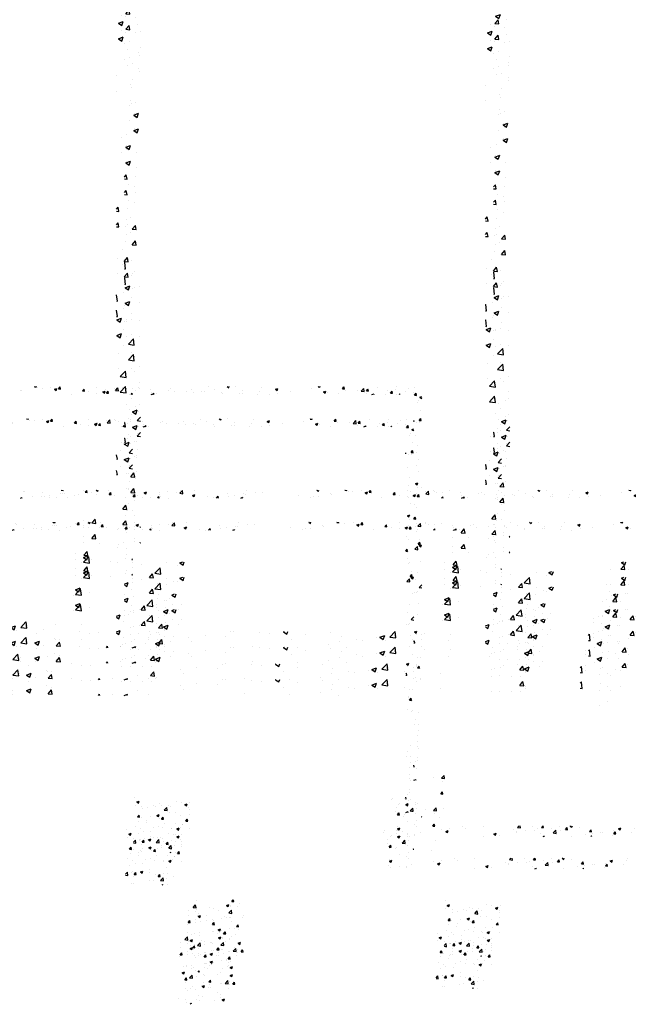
# Model space of a CAD drawing. Extents: x -210 to 4628, y -2287 to 14168.
# Tile 18 of 29: x 1783 to 2237, y 8629 to 9364. Entities that reach past the tile are written whole.
import ezdxf

# ---------------------------------------------------------------- set-up
doc = ezdxf.new("R2010")
doc.units = 0
doc.layers.get('0').update_dxf_attribs({"linetype": 'CONTINUOUS'})
doc.layers.add('E1', color=4, linetype='CONTINUOUS')
doc.layers.add('FIXT', color=6, linetype='CONTINUOUS')

# ---------------------------------------------------------------- blocks, each defined once
blk = doc.blocks.new('*X')
at = {"color": 0}
for p, q in [((1648.74, 1847.54), (1648.74, 1847.54)), ((1651.36, 1846.24), (1651.36, 1846.24)), ((1705.43, 1848.94), (1705.64, 1849.19)), ((1705.43, 1848.94), (1708.41, 1848.68)), ((1708.42, 1848.67), (1708.32, 1849.19)), ((1738.58, 1847.89), (1738.58, 1847.89)), ((1741.29, 1845.8), (1743.7, 1848.67)), ((1741.29, 1845.8), (1744.28, 1845.54)), ((1744.28, 1845.54), (1743.7, 1848.67)), ((1757.48, 1848.95), (1758.09, 1849.19)), ((1757.48, 1848.95), (1759.97, 1847.27)), ((1759.97, 1847.27), (1760.61, 1849.19)), ((1775.95, 1848.08), (1775.95, 1848.08)), ((1829.33, 1844.95), (1832.84, 1846.29)), ((1831.82, 1843.27), (1832.84, 1846.29)), ((1864, 1846.41), (1864, 1846.41)), ((1878.21, 1845.66), (1878.21, 1845.66)), ((1882.58, 1844.27), (1886.48, 1848.33)), ((1882.94, 1848.91), (1882.94, 1848.91)), ((1887.03, 1843.58), (1886.48, 1848.33)), ((1903.88, 1849.18), (1903.88, 1849.18)), ((1982.2, 1848.93), (1982.2, 1848.93)), ((1995.85, 1845.78), (1995.85, 1845.78)), ((2005.43, 1846.2), (2005.43, 1846.2)), ((2086.92, 1849.06), (2087.25, 1849.19)), ((2086.92, 1849.06), (2089.4, 1847.38)), ((2088.78, 1846.45), (2088.78, 1846.45)), ((2089.4, 1847.38), (2090.01, 1849.19)), ((2128.84, 1848.9), (2129.09, 1849.19)), ((2128.84, 1848.9), (2131.83, 1848.63)), ((2131.83, 1848.63), (2131.73, 1849.19)), ((2133.36, 1847.3), (2133.36, 1847.3)), ((2140.33, 1846.81), (2140.33, 1846.81)), ((2152.85, 1848.46), (2152.85, 1848.46)), ((2158.77, 1845.06), (2162.27, 1846.4)), ((2161.26, 1843.38), (2162.27, 1846.4)), ((2164.71, 1845.76), (2167.12, 1848.63)), ((2164.71, 1845.76), (2167.7, 1845.5)), ((2167.7, 1845.5), (2167.12, 1848.63)), ((2221.61, 1848.11), (2221.61, 1848.11)), ((2248.3, 1846.98), (2248.3, 1846.98)), ((2249.49, 1843.32), (2253.38, 1847.38)), ((2253.94, 1842.63), (2253.38, 1847.38)), ((2260.87, 1848.07), (2260.87, 1848.07)), ((2261.67, 1846.64), (2261.67, 1846.64)), ((2274.99, 1845.85), (2274.99, 1845.85)), ((2284.7, 1847.83), (2284.7, 1847.83)), ((2331.97, 1845.68), (2331.97, 1845.68)), ((2388.09, 1848.62), (2388.09, 1848.62)), ((2416.35, 1849.17), (2416.4, 1849.19)), ((2416.35, 1849.17), (2418.84, 1847.49)), ((2418.84, 1847.49), (2419.41, 1849.19)), ((2429.18, 1848.86), (2429.18, 1848.86)), ((2467.7, 1848.2), (2467.7, 1848.2)), ((2488.21, 1845.16), (2491.71, 1846.51)), ((2490.34, 1846.2), (2490.34, 1846.2)), ((2490.7, 1843.48), (2491.71, 1846.51)), ((2542.09, 1845.74), (2542.09, 1845.74)), ((2552.26, 1848.85), (2552.54, 1849.19)), ((2552.26, 1848.85), (2555.25, 1848.59)), ((2554.61, 1847.39), (2554.61, 1847.39)), ((2555.25, 1848.59), (2555.14, 1849.19)), ((2588.13, 1845.72), (2590.54, 1848.59)), ((2588.13, 1845.72), (2591.11, 1845.46)), ((2591.12, 1845.45), (2590.54, 1848.59)), ((2616.39, 1842.37), (2620.29, 1846.43)), ((2617.56, 1846.74), (2617.56, 1846.74)), ((2620.84, 1841.68), (2620.29, 1846.43)), ((2640.59, 1848.4), (2640.59, 1848.4)), ((2669.16, 1848.76), (2669.16, 1848.76)), ((2686.45, 1846.76), (2686.45, 1846.76)), ((2695.85, 1847.64), (2695.85, 1847.64)), ((1661.9, 1839.53), (1661.9, 1839.53)), ((1675.54, 1839.59), (1675.54, 1839.59)), ((1678.05, 1845.11), (1678.05, 1845.11)), ((1680.69, 1839.69), (1680.69, 1839.69)), ((1688.06, 1841.24), (1688.06, 1841.24)), ((1688.59, 1838.4), (1688.59, 1838.4)), ((1704.74, 1843.99), (1704.74, 1843.99)), ((1707, 1843.73), (1707, 1843.73)), ((1709.85, 1844.69), (1709.85, 1844.69)), ((1725.03, 1841.36), (1725.03, 1841.36)), ((1731.43, 1842.86), (1731.43, 1842.86)), ((1750.7, 1844.88), (1750.7, 1844.88)), ((1758.12, 1841.73), (1758.12, 1841.73)), ((1777.15, 1842.66), (1779.56, 1845.54)), ((1777.15, 1842.66), (1780.14, 1842.4)), ((1780.14, 1842.4), (1779.56, 1845.53)), ((1784.81, 1840.6), (1784.81, 1840.6)), ((1811.51, 1839.48), (1811.51, 1839.48)), ((1813.01, 1839.52), (1815.43, 1842.4)), ((1813.01, 1839.52), (1816, 1839.26)), ((1816, 1839.26), (1815.43, 1842.4)), ((1819.91, 1840.61), (1819.91, 1840.61)), ((1826.99, 1838.71), (1826.99, 1838.71)), ((1829.33, 1844.95), (1831.82, 1843.27)), ((1838.2, 1838.35), (1838.2, 1838.35)), ((1849.55, 1837.19), (1851.29, 1839.26)), ((1851.67, 1837.19), (1851.29, 1839.26)), ((1851.48, 1844.76), (1851.48, 1844.76)), ((1852.24, 1841.91), (1852.24, 1841.91)), ((1853.58, 1839.89), (1853.58, 1839.89)), ((1882.58, 1844.27), (1887.03, 1843.58)), ((1882.74, 1844.89), (1882.74, 1844.89)), ((1901.19, 1840.94), (1904.69, 1842.29)), ((1901.19, 1840.94), (1903.68, 1839.26)), ((1903.68, 1839.26), (1904.69, 1842.28)), ((1923.88, 1838.92), (1923.88, 1838.92)), ((1937.09, 1837.19), (1939.84, 1840.06)), ((1940.17, 1837.19), (1939.84, 1840.05)), ((1953.04, 1843.92), (1953.04, 1843.92)), ((1954.5, 1839.48), (1954.5, 1839.48)), ((1964.39, 1841.64), (1964.39, 1841.64)), ((1973.7, 1837.19), (1976.55, 1838.28)), ((1976.18, 1837.19), (1976.55, 1838.28)), ((1976.91, 1843.29), (1976.91, 1843.29)), ((1980.17, 1843), (1980.17, 1843)), ((2059.62, 1841.44), (2059.62, 1841.44)), ((2077.3, 1838.52), (2077.3, 1838.52)), ((2081.72, 1840.03), (2081.72, 1840.03)), ((2089.82, 1840.16), (2089.82, 1840.16)), ((2107.69, 1843.78), (2107.69, 1843.78)), ((2108.76, 1842.66), (2108.76, 1842.66)), ((2158.77, 1845.06), (2161.26, 1843.38)), ((2200.57, 1842.62), (2202.98, 1845.49)), ((2200.57, 1842.62), (2203.56, 1842.36)), ((2203.56, 1842.36), (2202.98, 1845.49)), ((2209.65, 1841.12), (2209.65, 1841.12)), ((2221.66, 1839.53), (2221.66, 1839.53)), ((2230.63, 1841.05), (2234.13, 1842.39)), ((2230.63, 1841.05), (2233.12, 1839.37)), ((2232.51, 1841.64), (2232.51, 1841.64)), ((2233.12, 1839.37), (2234.13, 1842.39)), ((2234.9, 1844.33), (2234.9, 1844.33)), ((2236.43, 1839.48), (2238.84, 1842.36)), ((2236.43, 1839.48), (2239.42, 1839.22)), ((2239.42, 1839.22), (2238.85, 1842.35)), ((2249.49, 1843.32), (2253.93, 1842.63)), ((2253.24, 1843.69), (2253.24, 1843.69)), ((2265.76, 1845.34), (2265.76, 1845.34)), ((2273, 1837.19), (2274.71, 1839.22)), ((2275.08, 1837.19), (2274.71, 1839.22)), ((2301.68, 1844.73), (2301.68, 1844.73)), ((2302.81, 1840.67), (2302.81, 1840.67)), ((2302.85, 1837.19), (2305.99, 1838.39)), ((2304.9, 1837.19), (2306.74, 1839.11)), ((2305.58, 1837.19), (2305.99, 1838.39)), ((2306.97, 1837.19), (2306.75, 1839.1)), ((2328.37, 1843.6), (2328.37, 1843.6)), ((2337.16, 1841.9), (2337.16, 1841.9)), ((2355.07, 1842.47), (2355.07, 1842.47)), ((2362.83, 1845.42), (2362.83, 1845.42)), ((2366.15, 1840.57), (2366.15, 1840.57)), ((2378.67, 1842.21), (2378.67, 1842.21)), ((2381.76, 1841.34), (2381.76, 1841.34)), ((2397.6, 1844.71), (2397.6, 1844.71)), ((2408.45, 1840.21), (2408.45, 1840.21)), ((2435.14, 1839.09), (2435.14, 1839.09)), ((2438.54, 1843.19), (2438.54, 1843.19)), ((2439.12, 1839.25), (2439.12, 1839.25)), ((2464.37, 1842.45), (2464.37, 1842.45)), ((2488.21, 1845.16), (2490.7, 1843.49)), ((2491.58, 1839.09), (2491.58, 1839.09)), ((2510.51, 1841.58), (2510.51, 1841.58)), ((2560.07, 1841.16), (2563.57, 1842.5)), ((2560.07, 1841.16), (2562.55, 1839.48)), ((2562.55, 1839.48), (2563.57, 1842.5)), ((2566.63, 1840.02), (2566.63, 1840.02)), ((2582.27, 1838.39), (2582.27, 1838.39)), ((2592.3, 1843.54), (2592.3, 1843.54)), ((2611.43, 1843.39), (2611.43, 1843.39)), ((2616.39, 1842.37), (2620.84, 1841.68)), ((2623.42, 1838.46), (2623.42, 1838.46)), ((2623.99, 1842.58), (2626.4, 1845.45)), ((2623.99, 1842.58), (2626.98, 1842.32)), ((2626.98, 1842.32), (2626.4, 1845.45)), ((2632, 1837.19), (2635.42, 1838.5)), ((2634.98, 1837.19), (2635.42, 1838.5)), ((2655, 1842.62), (2655, 1842.62)), ((2659.85, 1839.44), (2662.26, 1842.31)), ((2659.85, 1839.44), (2662.84, 1839.18)), ((2662.84, 1839.18), (2662.26, 1842.31)), ((2667.52, 1844.26), (2667.52, 1844.26)), ((2681.73, 1842.43), (2681.73, 1842.43)), ((2693.85, 1840.57), (2693.85, 1840.57)), ((2695.72, 1836.3), (2698.13, 1839.18)), ((2698.71, 1836.04), (2698.13, 1839.17)), ((1644.54, 1837.19), (1647.11, 1838.17)), ((1646.78, 1837.19), (1647.11, 1838.17)), ((1699.06, 1837.61), (1699.06, 1837.61)), ((1715.28, 1837.27), (1715.28, 1837.27)), ((1800.97, 1838.11), (1800.97, 1838.11)), ((1864.89, 1837.22), (1864.89, 1837.22)), ((1932.82, 1837.48), (1932.82, 1837.48)), ((2183.97, 1837.6), (2183.97, 1837.6)), ((2311.19, 1838.15), (2311.19, 1838.15)), ((2409.38, 1838.19), (2409.38, 1838.19)), ((2461.83, 1837.96), (2461.83, 1837.96)), ((2479.06, 1837.44), (2479.06, 1837.44)), ((2652.57, 1837.42), (2652.57, 1837.42)), ((2668.59, 1837.37), (2668.59, 1837.37)), ((2672.72, 1837.19), (2673.65, 1838.16)), ((2673.76, 1837.19), (2673.65, 1838.15)), ((2695.72, 1836.3), (2698.7, 1836.04)), ((2703.78, 1833.15), (2706.69, 1834.27)), ((2703.78, 1833.15), (2706.27, 1831.47)), ((2704.88, 1831.19), (2704.88, 1831.19)), ((2706.27, 1831.47), (2706.69, 1832.75)), ((2700.83, 1824.93), (2700.83, 1824.93)), ((2702.05, 1827.81), (2702.05, 1827.81)), ((2704.24, 1813.12), (2704.24, 1813.12)), ((2702.65, 1798.69), (2705.06, 1801.57)), ((2705.64, 1798.43), (2705.06, 1801.56)), ((2694.69, 1798.08), (2695.11, 1798.24)), ((2694.69, 1796.98), (2695.11, 1798.24)), ((2698.76, 1795.09), (2698.76, 1795.09)), ((2702.65, 1798.69), (2705.64, 1798.43)), ((2702.86, 1795.54), (2702.86, 1795.54)), ((2696.87, 1776.17), (2696.87, 1776.17)), ((2700.68, 1761.61), (2700.68, 1761.61)), ((2699.32, 1750.17), (2699.32, 1750.17)), ((2702.14, 1740.89), (2702.14, 1740.89)), ((2698.61, 1731.78), (2698.61, 1731.78)), ((2701.5, 1722.82), (2701.5, 1722.82)), ((2697.13, 1704.25), (2700.63, 1705.59)), ((2697.13, 1704.25), (2699.61, 1702.57)), ((2699.61, 1702.57), (2700.63, 1705.59)), ((2700.53, 1698.3), (2700.53, 1698.3)), ((2706.33, 1698.07), (2706.33, 1698.07)), ((782.43, 1669.5), (782.43, 1669.5)), ((785.69, 1670.39), (788.1, 1673.26)), ((785.69, 1670.39), (788.68, 1670.12)), ((788.68, 1670.12), (788.1, 1673.26)), ((2696.38, 1672.66), (2696.38, 1672.66)), ((780.19, 1663.33), (783.7, 1664.68)), ((780.19, 1663.33), (782.68, 1661.65)), ((782.68, 1661.65), (783.7, 1664.68)), ((785.1, 1668.39), (785.1, 1668.39)), ((2698.47, 1668.46), (2698.47, 1668.46)), ((788.63, 1649.67), (788.63, 1649.67)), ((2694.69, 1651.58), (2696.95, 1654.27)), ((2694.69, 1651.38), (2697.53, 1651.13)), ((2697.53, 1651.13), (2696.95, 1654.26)), ((2699.4, 1650.58), (2699.4, 1650.58)), ((786.67, 1643.71), (786.67, 1643.71)), ((2697.18, 1640.39), (2697.18, 1640.39)), ((790.37, 1633.11), (790.37, 1633.11)), ((2698.77, 1632.51), (2698.77, 1632.51)), ((2700.38, 1634.98), (2700.38, 1634.98)), ((778.89, 1624.12), (778.89, 1624.12)), ((2703.39, 1620.57), (2703.39, 1620.57)), ((789.44, 1617.4), (789.44, 1617.4)), ((789.74, 1615.04), (789.74, 1615.04)), ((2701.48, 1613.78), (2703.89, 1616.66)), ((2701.48, 1613.78), (2704.47, 1613.52)), ((2702.64, 1611.6), (2706.14, 1612.95)), ((2702.64, 1611.6), (2705.13, 1609.92)), ((2704.47, 1613.52), (2703.89, 1616.65)), ((2704.55, 1615.28), (2704.55, 1615.28)), ((2705.13, 1609.92), (2706.14, 1612.94)), ((2696.27, 1606.17), (2700.16, 1610.23)), ((2696.27, 1606.17), (2700.72, 1605.48)), ((2698.32, 1605.15), (2698.32, 1605.15)), ((2700.72, 1605.48), (2700.17, 1610.23)), ((2704.19, 1588.3), (2704.19, 1588.3)), ((782.37, 1578.09), (782.37, 1578.09)), ((786.52, 1580.4), (786.52, 1580.4)), ((785.71, 1570.69), (789.21, 1572.03)), ((785.71, 1570.69), (788.2, 1569.01)), ((785.9, 1572.03), (785.9, 1572.03)), ((788.2, 1569.01), (789.21, 1572.03)), ((2700.24, 1571.67), (2700.24, 1571.67)), ((2696.67, 1560.28), (2696.67, 1560.28)), ((2702.9, 1549.19), (2706.69, 1553.14)), ((2702.9, 1549.19), (2706.69, 1548.6)), ((787.64, 1542.81), (787.64, 1542.81)), ((2696.03, 1542.21), (2696.03, 1542.21)), ((2698.17, 1541.84), (2698.17, 1541.84)), ((2700.66, 1542.92), (2700.66, 1542.92)), ((778.69, 1524.42), (779.99, 1525.96)), ((778.69, 1522.99), (780.56, 1522.82)), ((780.56, 1522.82), (779.99, 1525.96)), ((787, 1524.73), (787, 1524.73)), ((2701.81, 1524.98), (2701.81, 1524.98)), ((786.38, 1517.08), (786.38, 1517.08)), ((2700.09, 1508.35), (2700.09, 1508.35)), ((782.96, 1494.52), (782.96, 1494.52)), ((779.63, 1487.79), (779.63, 1487.79)), ((784.51, 1485.48), (786.92, 1488.35)), ((784.51, 1485.48), (787.5, 1485.21)), ((787.5, 1485.21), (786.92, 1488.35)), ((2695.99, 1482.7), (2699.49, 1484.04)), ((2695.99, 1482.7), (2698.47, 1481.02)), ((2698.02, 1478.52), (2698.02, 1478.52)), ((2698.48, 1481.02), (2699.49, 1484.04)), ((2706.44, 1478.13), (2706.44, 1478.13)), ((2706.45, 1471.62), (2706.45, 1471.62)), ((2694.69, 1468.07), (2695.78, 1469.36)), ((2694.69, 1466.37), (2696.35, 1466.22)), ((2696.35, 1466.22), (2695.78, 1469.35)), ((2697.71, 1465.41), (2697.71, 1465.41)), ((778.69, 1460.47), (778.8, 1460.58)), ((778.69, 1455.94), (779.35, 1455.84)), ((779.35, 1455.84), (778.8, 1460.58)), ((783.77, 1462.25), (783.77, 1462.25)), ((2705.83, 1461.49), (2705.83, 1461.49)), ((784.9, 1452.5), (784.9, 1452.5)), ((786.23, 1453.77), (786.23, 1453.77)), ((779.06, 1441.78), (782.56, 1443.13)), ((779.06, 1441.78), (781.54, 1440.1)), ((781.54, 1440.1), (782.56, 1443.13)), ((789.97, 1442.43), (789.97, 1442.43)), ((2699.94, 1445.04), (2699.94, 1445.04)), ((2705.23, 1444.84), (2705.23, 1444.84)), ((784.26, 1434.43), (784.26, 1434.43)), ((2699.08, 1434.67), (2699.08, 1434.67)), ((2698.52, 1433.15), (2698.52, 1433.15)), ((2700.3, 1428.87), (2702.71, 1431.75)), ((2700.3, 1428.87), (2703.29, 1428.61)), ((2703.29, 1428.61), (2702.71, 1431.74)), ((2704.62, 1428.2), (2704.62, 1428.2)), ((780.23, 1416.88), (780.23, 1416.88)), ((790.05, 1417.2), (790.05, 1417.2)), ((2697.88, 1415.21), (2697.88, 1415.21)), ((2704.72, 1413.32), (2704.72, 1413.32)), ((2704.01, 1411.55), (2704.01, 1411.55)), ((781.54, 1399.54), (785.43, 1403.6)), ((781.54, 1399.54), (785.98, 1398.85)), ((785.98, 1398.85), (785.43, 1403.6)), ((786.08, 1390.45), (786.08, 1390.45)), ((790.11, 1382.82), (790.11, 1382.82)), ((782.16, 1362.2), (782.16, 1362.2)), ((787.24, 1364.78), (787.24, 1364.78)), ((789.5, 1366.18), (789.5, 1366.18)), ((2702.19, 1361.62), (2702.19, 1361.62)), ((784.57, 1349.14), (788.07, 1350.48)), ((784.57, 1349.14), (787.06, 1347.46)), ((787.06, 1347.46), (788.07, 1350.48)), ((788.89, 1349.53), (788.89, 1349.53)), ((2697.73, 1351.89), (2697.73, 1351.89)), ((778.69, 1340.91), (778.81, 1341.05)), ((779.39, 1337.91), (778.81, 1341.05)), ((781.53, 1344.12), (781.53, 1344.12)), ((788.16, 1342.56), (790.69, 1345.2)), ((788.16, 1342.56), (790.69, 1342.17)), ((2696.34, 1344.37), (2696.34, 1344.37)), ((2701.58, 1344.98), (2701.58, 1344.98)), ((778.69, 1337.97), (779.39, 1337.91)), ((788.28, 1332.89), (788.28, 1332.89)), ((2701.99, 1335.68), (2701.99, 1335.68)), ((785.93, 1327.14), (785.93, 1327.14)), ((787.31, 1326.9), (787.31, 1326.9)), ((2700.97, 1328.33), (2700.97, 1328.33)), ((787.68, 1316.24), (787.68, 1316.24)), ((2699.65, 1318.41), (2699.65, 1318.41)), ((2700.36, 1311.69), (2700.36, 1311.69)), ((2701.61, 1309.09), (2701.61, 1309.09)), ((2701.61, 1309.09), (2701.61, 1309.09)), ((783.34, 1300.56), (785.75, 1303.44)), ((786.33, 1300.3), (785.75, 1303.44)), ((783.34, 1300.56), (786.33, 1300.3)), ((787.07, 1299.6), (787.07, 1299.6)), ((2699.75, 1295.04), (2699.75, 1295.04)), ((2699.75, 1295.04), (2699.75, 1295.04)), ((784.3, 1287.27), (784.3, 1287.27)), ((2697.58, 1288.58), (2697.58, 1288.58)), ((2700.98, 1291.01), (2700.98, 1291.01)), ((786.46, 1282.96), (786.46, 1282.96)), ((2695.18, 1281.31), (2694.69, 1283.94)), ((2694.69, 1281.35), (2695.18, 1281.31)), ((2699.15, 1278.4), (2699.15, 1278.4)), ((747.85, 1267.73), (747.85, 1267.73)), ((754.41, 1266.09), (756.82, 1268.97)), ((754.41, 1266.09), (757.4, 1265.83)), ((757.4, 1265.83), (756.82, 1268.96)), ((779.43, 1271.89), (779.43, 1271.89)), ((785.85, 1266.31), (785.85, 1266.31)), ((2724.21, 1265.27), (2724.21, 1265.27)), ((2736.04, 1264.28), (2739.94, 1268.34)), ((2740.49, 1263.59), (2739.94, 1268.34)), ((747.87, 1262.85), (747.87, 1262.85)), ((759.88, 1262.56), (759.88, 1262.56)), ((774.56, 1261.73), (774.56, 1261.73)), ((785.79, 1263.83), (785.79, 1263.83)), ((790.27, 1262.96), (790.69, 1263.46)), ((790.27, 1262.96), (790.69, 1262.92)), ((2694.95, 1261.19), (2698.35, 1262.49)), ((2697.91, 1261.19), (2698.35, 1262.49)), ((2698.54, 1261.75), (2698.54, 1261.75)), ((2736.04, 1264.28), (2740.49, 1263.59)), ((2737.7, 1259.87), (2737.7, 1259.87)), ((2734.99, 1240.83), (2737.4, 1243.7)), ((2737.98, 1240.56), (2737.4, 1243.7)), ((746.56, 1236.32), (746.56, 1236.32)), ((748.06, 1236.87), (751.95, 1240.93)), ((748.06, 1236.87), (752.51, 1236.18)), ((748.07, 1240.36), (751.57, 1241.71)), ((748.07, 1240.36), (750.56, 1238.69)), ((750.56, 1238.69), (751.57, 1241.71)), ((752.51, 1236.18), (751.96, 1240.93)), ((784.57, 1236.59), (784.57, 1236.59)), ((810.31, 1236.54), (810.31, 1236.54)), ((819.93, 1236.36), (822.08, 1237.19)), ((819.93, 1236.36), (822.42, 1234.68)), ((822.42, 1234.68), (823.26, 1237.19)), ((1149.37, 1236.47), (1151.24, 1237.19)), ((1149.37, 1236.47), (1151.85, 1234.79)), ((1151.85, 1234.79), (1152.66, 1237.19)), ((1906.64, 1236.52), (1906.64, 1236.52)), ((1959.88, 1234.63), (1962.02, 1237.19)), ((1962.87, 1234.37), (1962.35, 1237.19)), ((2278.7, 1235.42), (2278.7, 1235.42)), ((2734.99, 1240.83), (2737.98, 1240.56)), ((784.64, 1233.02), (784.64, 1233.02)), ((791.3, 1235.18), (791.3, 1235.18)), ((797.21, 1225.35), (799.62, 1228.22)), ((800.2, 1225.08), (799.62, 1228.22)), ((801.42, 1228.6), (805.32, 1232.66)), ((801.42, 1228.6), (805.87, 1227.91)), ((805.87, 1227.91), (805.32, 1232.66)), ((818, 1234.05), (818, 1234.05)), ((1141.33, 1231.69), (1141.33, 1231.69)), ((1148.9, 1231.58), (1151.32, 1234.45)), ((1148.9, 1231.58), (1151.89, 1231.32)), ((1151.89, 1231.32), (1151.32, 1234.45)), ((1154.88, 1231.38), (1154.88, 1231.38)), ((1902.14, 1225.75), (1906.03, 1229.81)), ((1906.59, 1225.06), (1906.03, 1229.81)), ((1951.95, 1228.68), (1955.45, 1230.02)), ((1951.95, 1228.68), (1954.44, 1227)), ((1954.44, 1227), (1955.46, 1230.02)), ((1958.39, 1229.23), (1958.39, 1229.23)), ((1959.88, 1234.63), (1962.87, 1234.37)), ((1970.91, 1230.88), (1970.91, 1230.88)), ((2281.39, 1228.79), (2284.89, 1230.13)), ((2281.39, 1228.79), (2283.88, 1227.11)), ((2283.88, 1227.11), (2284.89, 1230.13)), ((2340.33, 1229.57), (2340.33, 1229.57)), ((2347.67, 1228.51), (2347.67, 1228.51)), ((2360.15, 1228.15), (2360.15, 1228.15)), ((2661.52, 1231.85), (2661.52, 1231.85)), ((2662.62, 1233.75), (2662.62, 1233.75)), ((2680.45, 1234.34), (2680.45, 1234.34)), ((2689.31, 1232.62), (2689.31, 1232.62)), ((2697.32, 1228.46), (2697.32, 1228.46)), ((778.69, 1220.53), (781.42, 1221.58)), ((780.41, 1218.55), (781.42, 1221.58)), ((797.21, 1225.35), (800.2, 1225.08)), ((803, 1221.03), (803, 1221.03)), ((815.52, 1222.68), (815.52, 1222.68)), ((1895.36, 1220.93), (1895.36, 1220.93)), ((1902.14, 1225.75), (1906.59, 1225.06)), ((1907.88, 1222.58), (1907.88, 1222.58)), ((1926.82, 1225.07), (1926.82, 1225.07)), ((1932, 1223.63), (1932, 1223.63)), ((1939.59, 1221.76), (1939.59, 1221.76)), ((1955.5, 1217.47), (1959.39, 1221.53)), ((1957.68, 1227.15), (1957.68, 1227.15)), ((1959.95, 1216.78), (1959.4, 1221.53)), ((1968.75, 1226.76), (1968.75, 1226.76)), ((2279, 1224.12), (2279, 1224.12)), ((2288.69, 1222.3), (2288.69, 1222.3)), ((2305.69, 1222.99), (2305.69, 1222.99)), ((2309.64, 1221.5), (2309.64, 1221.5)), ((2314.66, 1226.05), (2314.66, 1226.05)), ((2318.51, 1223.51), (2318.51, 1223.51)), ((2322.41, 1216.52), (2326.3, 1220.58)), ((2326.85, 1215.83), (2326.3, 1220.58)), ((2328.57, 1224), (2328.57, 1224)), ((2332.38, 1221.87), (2332.38, 1221.87)), ((2353.25, 1224.78), (2356.75, 1226.13)), ((2353.25, 1224.78), (2355.73, 1223.11)), ((2355.74, 1223.1), (2356.75, 1226.12)), ((2359.07, 1220.74), (2359.07, 1220.74)), ((2671.35, 1224.71), (2671.35, 1224.71)), ((2673.17, 1227.03), (2673.17, 1227.03)), ((2682.68, 1224.89), (2686.18, 1226.24)), ((2682.68, 1224.89), (2685.17, 1223.21)), ((2685.17, 1223.21), (2686.19, 1226.23)), ((2697.43, 1225.26), (2697.43, 1225.26)), ((2699.86, 1225.9), (2699.86, 1225.9)), ((752.48, 1214.38), (752.48, 1214.38)), ((778.69, 1219.71), (780.41, 1218.56)), ((784.03, 1216.38), (784.03, 1216.38)), ((802.82, 1216.49), (802.82, 1216.49)), ((809.7, 1219.9), (809.7, 1219.9)), ((1138.29, 1220.52), (1138.29, 1220.52)), ((1140.72, 1215.05), (1140.72, 1215.05)), ((1152.58, 1213.24), (1152.58, 1213.24)), ((1154.24, 1213.3), (1154.24, 1213.3)), ((1895.59, 1214.36), (1895.59, 1214.36)), ((1906.04, 1219.88), (1906.04, 1219.88)), ((1909.94, 1212.55), (1913.44, 1213.9)), ((1910.43, 1216.75), (1910.43, 1216.75)), ((1912.43, 1210.87), (1913.44, 1213.89)), ((1922.28, 1213.23), (1922.28, 1213.23)), ((1955.5, 1217.47), (1959.95, 1216.78)), ((1976.69, 1213.65), (1976.69, 1213.65)), ((2289.35, 1218.5), (2289.35, 1218.5)), ((2297.12, 1219.86), (2297.12, 1219.86)), ((2322.41, 1216.52), (2326.85, 1215.83)), ((2359.65, 1217.54), (2359.65, 1217.54)), ((2667.3, 1214.62), (2667.3, 1214.62)), ((2668.28, 1220.26), (2668.28, 1220.26)), ((2689.31, 1215.57), (2691.69, 1218.06)), ((2689.31, 1215.57), (2691.69, 1215.2)), ((2691.69, 1218.06), (2693.21, 1219.63)), ((2691.69, 1215.2), (2693.76, 1214.88)), ((2693.76, 1214.88), (2693.21, 1219.63)), ((2698.88, 1218.78), (2698.88, 1218.78)), ((2738.57, 1219.29), (2738.57, 1219.29)), ((781.57, 1209.63), (781.57, 1209.63)), ((808.26, 1208.5), (808.26, 1208.5)), ((1141.72, 1211.66), (1141.72, 1211.66)), ((1895.09, 1203.3), (1897.5, 1206.17)), ((1898.08, 1203.04), (1897.5, 1206.17)), ((1906.13, 1207.64), (1906.13, 1207.64)), ((1909.94, 1212.55), (1912.43, 1210.87)), ((1931.4, 1206.98), (1931.4, 1206.98)), ((1932.82, 1206.52), (1932.82, 1206.52)), ((1945.24, 1209.51), (1945.24, 1209.51)), ((1948.97, 1212.1), (1948.97, 1212.1)), ((1951.57, 1210.78), (1951.57, 1210.78)), ((1957.07, 1210.5), (1957.07, 1210.5)), ((1957.76, 1211.16), (1957.76, 1211.16)), ((1975.66, 1210.98), (1975.66, 1210.98)), ((2282.65, 1206.39), (2285.06, 1209.27)), ((2282.65, 1206.39), (2285.63, 1206.13)), ((2285.64, 1206.13), (2285.06, 1209.27)), ((2301.33, 1207.53), (2301.33, 1207.53)), ((2311.24, 1208.66), (2314.74, 1210)), ((2311.24, 1208.66), (2313.72, 1206.98)), ((2313.72, 1206.98), (2314.74, 1210)), ((2314.05, 1209.4), (2314.05, 1209.4)), ((2318.69, 1203.48), (2320.92, 1206.13)), ((2321.5, 1202.99), (2320.92, 1206.13)), ((2330.49, 1212.53), (2330.49, 1212.53)), ((2339.73, 1212.92), (2339.73, 1212.92)), ((2347, 1208.43), (2347, 1208.43)), ((2359.51, 1210.08), (2359.51, 1210.08)), ((2670.2, 1209.49), (2672.61, 1212.36)), ((2670.2, 1209.49), (2673.19, 1209.23)), ((2670.74, 1208.07), (2670.74, 1208.07)), ((2673.19, 1209.23), (2672.61, 1212.36)), ((2679.37, 1207.21), (2679.37, 1207.21)), ((2680.26, 1209.28), (2680.26, 1209.28)), ((2696.71, 1211.82), (2696.71, 1211.82)), ((2706.06, 1206.35), (2706.69, 1207.1)), ((2706.06, 1206.35), (2706.69, 1206.3)), ((2706.06, 1206.08), (2706.06, 1206.08)), ((783.42, 1199.73), (783.42, 1199.73)), ((785.64, 1200.51), (785.64, 1200.51)), ((789.85, 1201.31), (789.85, 1201.31)), ((792.11, 1202.92), (792.11, 1202.92)), ((802.36, 1202.96), (802.36, 1202.96)), ((807.76, 1200.1), (811.26, 1201.45)), ((807.76, 1200.1), (810.25, 1198.42)), ((809.09, 1203.25), (809.09, 1203.25)), ((810.25, 1198.42), (811.27, 1201.45)), ((814.8, 1205.52), (814.8, 1205.52)), ((818.8, 1201.79), (818.8, 1201.79)), ((821.3, 1205.45), (821.3, 1205.45)), ((1137.2, 1200.21), (1140.7, 1201.56)), ((1137.2, 1200.21), (1139.69, 1198.53)), ((1139.69, 1198.53), (1140.7, 1201.55)), ((1893.25, 1200.77), (1893.25, 1200.77)), ((1894.73, 1202.86), (1894.73, 1202.86)), ((1895.09, 1203.3), (1898.08, 1203.04)), ((1905.43, 1203.24), (1905.43, 1203.24)), ((1913.66, 1205.35), (1913.66, 1205.35)), ((1922.41, 1205.77), (1922.41, 1205.77)), ((1930.95, 1200.16), (1933.36, 1203.03)), ((1930.95, 1200.16), (1933.94, 1199.9)), ((1933.94, 1199.9), (1933.36, 1203.03)), ((1959.51, 1205.39), (1959.51, 1205.39)), ((1966.82, 1197.02), (1969.23, 1199.9)), ((1969.81, 1196.76), (1969.23, 1199.89)), ((2283.97, 1200.13), (2283.97, 1200.13)), ((2288.09, 1205.65), (2288.09, 1205.65)), ((2296.48, 1201.78), (2296.48, 1201.78)), ((2315.42, 1204.28), (2315.42, 1204.28)), ((2318.51, 1203.26), (2318.69, 1203.48)), ((2318.51, 1203.26), (2318.69, 1203.24)), ((2318.69, 1203.24), (2321.5, 1203)), ((2354.37, 1200.12), (2356.78, 1202.99)), ((2354.37, 1200.12), (2357.36, 1199.86)), ((2357.36, 1199.86), (2356.78, 1202.99)), ((2685.72, 1199.06), (2685.72, 1199.06)), ((2698.24, 1200.71), (2698.24, 1200.71)), ((2732.75, 1204.95), (2732.75, 1204.95)), ((484.13, 1191.27), (484.13, 1191.27)), ((582.33, 1191.98), (582.33, 1191.98)), ((584.78, 1192.11), (584.78, 1192.11)), ((604.27, 1191.69), (604.27, 1191.69)), ((622.04, 1191.98), (622.57, 1192.19)), ((622.04, 1191.98), (624.53, 1190.31)), ((624.53, 1190.31), (625.16, 1192.19)), ((657.02, 1191.47), (657.02, 1191.47)), ((701.33, 1188.17), (705.18, 1192.19)), ((705.77, 1187.48), (705.23, 1192.19)), ((1128.55, 1194.97), (1128.55, 1194.97)), ((1128.57, 1191.94), (1128.57, 1191.94)), ((1135.4, 1197.26), (1135.4, 1197.26)), ((1140.11, 1198.4), (1140.11, 1198.4)), ((1141.09, 1193.58), (1141.09, 1193.58)), ((1155.24, 1193.84), (1155.24, 1193.84)), ((1155.84, 1193.97), (1158.25, 1196.84)), ((1155.84, 1193.97), (1158.83, 1193.71)), ((1158.83, 1193.71), (1158.25, 1196.84)), ((1160.02, 1196.08), (1160.02, 1196.08)), ((1939.79, 1192.42), (1943.29, 1193.76)), ((1939.79, 1192.42), (1942.27, 1190.74)), ((1942.28, 1190.74), (1943.29, 1193.76)), ((1944.6, 1191.43), (1944.6, 1191.43)), ((1956.46, 1193.86), (1956.46, 1193.86)), ((1963.54, 1193.93), (1963.54, 1193.93)), ((1966.82, 1197.02), (1969.81, 1196.76)), ((1970.66, 1193.28), (1970.66, 1193.28)), ((2279.81, 1191.86), (2279.81, 1191.86)), ((2295.95, 1197.44), (2295.95, 1197.44)), ((2313.45, 1192.76), (2313.45, 1192.76)), ((2322.65, 1196.32), (2322.65, 1196.32)), ((2339.12, 1196.28), (2339.12, 1196.28)), ((2349.34, 1195.19), (2349.34, 1195.19)), ((2349.59, 1195.03), (2349.59, 1195.03)), ((2670.14, 1191.42), (2670.14, 1191.42)), ((2696.11, 1195.17), (2696.11, 1195.17)), ((2699.35, 1191.78), (2699.35, 1191.78)), ((2767.05, 1191.78), (2767.05, 1191.78)), ((2798.07, 1192.52), (2798.07, 1192.52)), ((2849.4, 1190.75), (2851.74, 1193.19)), ((2853.85, 1190.05), (2853.48, 1193.19)), ((2872.24, 1191.98), (2872.24, 1191.98)), ((2885.38, 1190.67), (2887.5, 1193.19)), ((2888.37, 1190.4), (2887.86, 1193.19)), ((2911.54, 1192.81), (2911.54, 1192.81)), ((2928.1, 1192.75), (2929.24, 1193.19)), ((2928.1, 1192.75), (2930.59, 1191.07)), ((2930.59, 1191.07), (2931.3, 1193.19)), ((3026.35, 1192.54), (3026.35, 1192.54)), ((425.83, 1184.19), (425.83, 1184.19)), ((436.32, 1183.87), (439.82, 1185.21)), ((436.32, 1183.87), (438.8, 1182.19)), ((437.97, 1190.96), (437.97, 1190.96)), ((438.8, 1182.19), (439.82, 1185.21)), ((451.08, 1187.39), (451.08, 1187.39)), ((452.46, 1181.5), (454.87, 1184.38)), ((455.45, 1181.24), (454.87, 1184.37)), ((454.97, 1186.26), (454.97, 1186.26)), ((477.05, 1191.14), (477.05, 1191.14)), ((550.87, 1187.84), (550.87, 1187.84)), ((553.34, 1184.97), (553.34, 1184.97)), ((563.39, 1189.48), (563.39, 1189.48)), ((579.01, 1188.49), (579.01, 1188.49)), ((611.47, 1190.98), (611.47, 1190.98)), ((627.86, 1186.46), (627.86, 1186.46)), ((638.16, 1189.86), (638.16, 1189.86)), ((663.78, 1184.71), (663.78, 1184.71)), ((664.86, 1188.73), (664.86, 1188.73)), ((676.3, 1186.36), (676.3, 1186.36)), ((680.55, 1185.51), (680.55, 1185.51)), ((691.55, 1187.6), (691.55, 1187.6)), ((693.9, 1187.98), (697.4, 1189.32)), ((693.9, 1187.98), (696.38, 1186.3)), ((695.24, 1188.85), (695.24, 1188.85)), ((696.38, 1186.3), (697.4, 1189.32)), ((698.16, 1185.5), (698.16, 1185.5)), ((701.33, 1188.17), (705.77, 1187.48)), ((706.52, 1189.26), (706.52, 1189.26)), ((718.24, 1186.47), (718.24, 1186.47)), ((727.32, 1190.5), (727.32, 1190.5)), ((744.93, 1185.34), (744.93, 1185.34)), ((804.15, 1187.74), (806.56, 1190.61)), ((804.15, 1187.74), (807.14, 1187.47)), ((807.14, 1187.47), (806.56, 1190.61)), ((808.15, 1185.73), (808.15, 1185.73)), ((808.48, 1186.61), (808.48, 1186.61)), ((1139.09, 1188.26), (1139.09, 1188.26)), ((1900.51, 1185.63), (1900.51, 1185.63)), ((1904.82, 1186.59), (1904.82, 1186.59)), ((1912.33, 1187.82), (1912.33, 1187.82)), ((1930.79, 1190.34), (1930.79, 1190.34)), ((1932.09, 1189.79), (1932.09, 1189.79)), ((1939.02, 1186.69), (1939.02, 1186.69)), ((1941.5, 1188.27), (1941.5, 1188.27)), ((1965.71, 1185.56), (1965.71, 1185.56)), ((2287.48, 1189.01), (2287.48, 1189.01)), ((2291.27, 1185.02), (2291.27, 1185.02)), ((2302.27, 1184.56), (2302.27, 1184.56)), ((2306.5, 1190.73), (2306.5, 1190.73)), ((2320.43, 1190.03), (2320.43, 1190.03)), ((2333.19, 1189.6), (2333.19, 1189.6)), ((2333.84, 1188.71), (2333.84, 1188.71)), ((2341.08, 1188.53), (2344.58, 1189.87)), ((2341.08, 1188.53), (2343.57, 1186.85)), ((2343.57, 1186.85), (2344.58, 1189.87)), ((2346.36, 1190.36), (2346.36, 1190.36)), ((2359.88, 1188.47), (2359.88, 1188.47)), ((2670.19, 1186.78), (2670.19, 1186.78)), ((2670.52, 1188.63), (2674.02, 1189.98)), ((2670.52, 1188.63), (2673.01, 1186.96)), ((2673.01, 1186.95), (2674.02, 1189.98)), ((2735.6, 1187.64), (2735.6, 1187.64)), ((2742.37, 1184.63), (2745.88, 1185.97)), ((2742.37, 1184.63), (2744.86, 1182.95)), ((2744.86, 1182.95), (2745.88, 1185.97)), ((2746.42, 1185.25), (2746.42, 1185.25)), ((2748.12, 1189.29), (2748.12, 1189.29)), ((2772.39, 1189), (2772.39, 1189)), ((2843.08, 1186.97), (2843.08, 1186.97)), ((2848.51, 1184.51), (2848.51, 1184.51)), ((2849.4, 1190.75), (2853.84, 1190.06)), ((2861.03, 1186.16), (2861.03, 1186.16)), ((2874.35, 1186.35), (2874.35, 1186.35)), ((2879.96, 1188.65), (2879.96, 1188.65)), ((2885.38, 1190.67), (2888.37, 1190.4)), ((2899.61, 1189.55), (2899.61, 1189.55)), ((2902.76, 1182.47), (2906.65, 1186.53)), ((2907.21, 1181.78), (2906.65, 1186.53)), ((2913.38, 1186.01), (2913.38, 1186.01)), ((2921.24, 1187.53), (2923.65, 1190.4)), ((2921.24, 1187.53), (2924.23, 1187.27)), ((2924.23, 1187.26), (2923.65, 1190.4)), ((2942.54, 1191.01), (2942.54, 1191.01)), ((2957.11, 1184.39), (2959.52, 1187.26)), ((2957.11, 1184.39), (2960.09, 1184.13)), ((2960.1, 1184.13), (2959.52, 1187.26)), ((2992.87, 1185.53), (2992.87, 1185.53)), ((2992.97, 1181.25), (2995.38, 1184.13)), ((2995.96, 1180.99), (2995.38, 1184.12)), ((2999.96, 1188.74), (3003.46, 1190.09)), ((2999.96, 1188.74), (3002.44, 1187.07)), ((3001.87, 1187.12), (3001.87, 1187.12)), ((3002.44, 1187.06), (3003.46, 1190.08)), ((3024.45, 1189.69), (3024.45, 1189.69)), ((425.81, 1181.26), (425.81, 1181.26)), ((452.46, 1181.5), (455.45, 1181.24)), ((489.85, 1180.19), (490.73, 1181.24)), ((490.93, 1180.19), (490.73, 1181.24)), ((500.36, 1181.19), (500.36, 1181.19)), ((509.02, 1180.19), (511.67, 1181.21)), ((511.33, 1180.19), (511.67, 1181.21)), ((519.3, 1183.68), (519.3, 1183.68)), ((527.37, 1181.22), (527.37, 1181.22)), ((598.7, 1181.46), (598.7, 1181.46)), ((632.21, 1180.55), (632.21, 1180.55)), ((655.3, 1182.31), (655.3, 1182.31)), ((669, 1180.49), (669, 1180.49)), ((782.81, 1183.09), (782.81, 1183.09)), ((789.21, 1183.24), (789.21, 1183.24)), ((798.31, 1183.09), (798.31, 1183.09)), ((804.73, 1183.01), (804.73, 1183.01)), ((1124.69, 1182.17), (1125.49, 1183)), ((1124.69, 1178.46), (1126.04, 1178.25)), ((1126.04, 1178.25), (1125.49, 1183)), ((1139.5, 1181.76), (1139.5, 1181.76)), ((1154.5, 1179.76), (1154.5, 1179.76)), ((1897.78, 1176.29), (1901.28, 1177.64)), ((1900.26, 1174.61), (1901.28, 1177.64)), ((1912.35, 1183.27), (1912.35, 1183.27)), ((1955.85, 1177.21), (1955.85, 1177.21)), ((2283.33, 1182.06), (2283.33, 1182.06)), ((2338.51, 1179.63), (2338.51, 1179.63)), ((2669.63, 1181.66), (2669.63, 1181.66)), ((2672.57, 1179.34), (2672.57, 1179.34)), ((2685.09, 1180.99), (2685.09, 1180.99)), ((2695.5, 1178.53), (2695.5, 1178.53)), ((2696.32, 1180.53), (2696.32, 1180.53)), ((2704.02, 1183.48), (2704.02, 1183.48)), ((2798, 1177.86), (2798, 1177.86)), ((2813.92, 1181.97), (2813.92, 1181.97)), ((2814.23, 1180.63), (2817.73, 1181.97)), ((2814.23, 1180.63), (2814.88, 1180.19)), ((2814.88, 1180.19), (2816.72, 1178.95)), ((2816.72, 1178.95), (2817.14, 1180.19)), ((2816.93, 1180.36), (2816.93, 1180.36)), ((2817.14, 1180.19), (2817.73, 1181.97)), ((2822.71, 1179.08), (2822.71, 1179.08)), ((2848.68, 1182.82), (2848.68, 1182.82)), ((2884.22, 1181), (2884.22, 1181)), ((2887.56, 1177.19), (2889.59, 1177.96)), ((2889.33, 1177.19), (2889.59, 1177.96)), ((2902.76, 1182.47), (2907.21, 1181.78)), ((2929.84, 1177.23), (2929.84, 1177.23)), ((2950.64, 1180.17), (2950.64, 1180.17)), ((2958.99, 1177.19), (2960.02, 1178.25)), ((2960.14, 1177.19), (2960.02, 1178.25)), ((2961.42, 1181.39), (2961.42, 1181.39)), ((2973.94, 1183.04), (2973.94, 1183.04)), ((2975.9, 1183.37), (2975.9, 1183.37)), ((2990.8, 1178.52), (2990.8, 1178.52)), ((2992.97, 1181.25), (2995.96, 1180.99)), ((3019.96, 1183.52), (3019.96, 1183.52)), ((1146.87, 1176.36), (1146.87, 1176.36)), ((1897.78, 1176.29), (1900.26, 1174.62)), ((1904.21, 1169.95), (1904.21, 1169.95)), ((1908.77, 1168.77), (1912.66, 1172.83)), ((1913.21, 1168.08), (1912.66, 1172.82)), ((1918.93, 1170.07), (1918.93, 1170.07)), ((1930.18, 1173.69), (1930.18, 1173.69)), ((1931.45, 1171.71), (1931.45, 1171.71)), ((1950.39, 1174.21), (1950.39, 1174.21)), ((1969.63, 1172.29), (1973.13, 1173.63)), ((1969.63, 1172.29), (1972.12, 1170.61)), ((1972.12, 1170.61), (1973.13, 1173.63)), ((2276.69, 1168.88), (2279.57, 1171.88)), ((2280.12, 1167.13), (2279.57, 1171.87)), ((2286.01, 1172.03), (2286.01, 1172.03)), ((2286.87, 1172.36), (2286.87, 1172.36)), ((2289.58, 1168.79), (2291.99, 1171.66)), ((2292.57, 1168.52), (2292, 1171.66)), ((2299.07, 1172.4), (2302.57, 1173.74)), ((2299.07, 1172.4), (2301.56, 1170.72)), ((2301.56, 1170.72), (2302.57, 1173.74)), ((2312.7, 1170.9), (2312.7, 1170.9)), ((2312.84, 1176.11), (2312.84, 1176.11)), ((2333.21, 1170.64), (2333.21, 1170.64)), ((2339.39, 1169.77), (2339.39, 1169.77)), ((1138.89, 1165.11), (1138.89, 1165.11)), ((1145.3, 1168.43), (1145.3, 1168.43)), ((1902.03, 1165.69), (1904.44, 1168.56)), ((1902.03, 1165.69), (1905.02, 1165.43)), ((1902.59, 1162.27), (1902.59, 1162.27)), ((1905.02, 1165.43), (1904.44, 1168.56)), ((1908.77, 1168.77), (1913.21, 1168.08)), ((1937.89, 1162.55), (1940.3, 1165.42)), ((1937.89, 1162.55), (1940.88, 1162.29)), ((1940.88, 1162.29), (1940.3, 1165.42)), ((1962.13, 1160.49), (1966.02, 1164.55)), ((1966.58, 1159.8), (1966.02, 1164.55)), ((1968.6, 1163.45), (1968.6, 1163.45)), ((1973.75, 1159.41), (1976.16, 1162.29)), ((1976.69, 1159.42), (1976.17, 1162.29)), ((2276.69, 1167.66), (2280.12, 1167.13)), ((2289.11, 1164.83), (2289.11, 1164.83)), ((2289.58, 1168.79), (2292.57, 1168.52)), ((2320.69, 1168.99), (2320.69, 1168.99)), ((2325.45, 1165.65), (2327.86, 1168.52)), ((2325.45, 1165.65), (2328.44, 1165.39)), ((2328.44, 1165.38), (2327.86, 1168.52)), ((2329.03, 1159.54), (2332.93, 1163.6)), ((2333.48, 1158.85), (2332.93, 1163.6)), ((2337.9, 1162.99), (2337.9, 1162.99)), ((2347.52, 1165.2), (2347.52, 1165.2)), ((1913.14, 1155.55), (1913.14, 1155.55)), ((1927.62, 1156.16), (1931.12, 1157.51)), ((1927.62, 1156.16), (1930.11, 1154.49)), ((1929.29, 1161.14), (1929.29, 1161.14)), ((1929.57, 1157.05), (1929.57, 1157.05)), ((1930.11, 1154.48), (1931.12, 1157.51)), ((1937.23, 1154.49), (1937.23, 1154.49)), ((1939.44, 1158.44), (1939.44, 1158.44)), ((1939.83, 1154.42), (1939.83, 1154.42)), ((1955.24, 1160.57), (1955.24, 1160.57)), ((1955.98, 1160.01), (1955.98, 1160.01)), ((1962.13, 1160.49), (1966.58, 1159.8)), ((1968.81, 1158.64), (1968.81, 1158.64)), ((1973.75, 1159.41), (1976.69, 1159.16)), ((2286.26, 1155.72), (2286.26, 1155.72)), ((2289.2, 1155.19), (2289.2, 1155.19)), ((2312.23, 1159.47), (2312.23, 1159.47)), ((2318.36, 1160.19), (2318.36, 1160.19)), ((2329.03, 1159.54), (2333.48, 1158.85)), ((1903.6, 1153.3), (1903.6, 1153.3)), ((1905.78, 1150.35), (1905.78, 1150.35)), ((1910.28, 1153.44), (1910.28, 1153.44)), ((1918.3, 1151.99), (1918.3, 1151.99)), ((1951.42, 1147.46), (1951.42, 1147.46)), ((1966.52, 1153.3), (1966.52, 1153.3)), ((2331.31, 1153.19), (2332.42, 1153.61)), ((2332.28, 1153.19), (2332.42, 1153.61)), ((2338.99, 1153.41), (2338.99, 1153.41)), ((1922.26, 1142.46), (1922.26, 1142.46)), ((1928.96, 1140.41), (1928.96, 1140.41)), ((1954.64, 1143.93), (1954.64, 1143.93)), ((1893.1, 1137.45), (1893.1, 1137.45)), ((1903, 1136.66), (1903, 1136.66)), ((1919.34, 1135.72), (1919.34, 1135.72)), ((1924.08, 1134.77), (1924.08, 1134.77)), ((1946.03, 1134.6), (1946.03, 1134.6)), ((1955.66, 1138.92), (1955.66, 1138.92)), ((1957.47, 1136.03), (1960.97, 1137.38)), ((1957.47, 1136.03), (1959.95, 1134.35)), ((1959.96, 1134.35), (1960.97, 1137.37)), ((1905.14, 1132.27), (1905.14, 1132.27)), ((1909.89, 1129.19), (1911.38, 1130.95)), ((1911.7, 1129.19), (1911.38, 1130.95))]:
    blk.add_line(p, q, dxfattribs=at)
blk = doc.blocks.new('XEBACK')
at = {"layer": 'FIXT', "color": 0}
for p in [(1082.9, 7722.49), (1082.9, 7710.91), (1358.26, 7715.24), (1358.26, 7703.65), (1076.88, 7698.42), (1352.24, 7691.17), (1076.88, 7686.84), (1352.24, 7679.59)]:
    blk.add_blockref('*X', p, dxfattribs=at)
at = {"layer": 'FIXT', "color": 0, "xscale": 0.5, "yscale": 0.5, "zscale": 0.5}
for p in [(730.02, 8165.88), (724, 8141.81), (961.63, 8088.62), (955.61, 8064.56)]:
    blk.add_blockref('*X', p, dxfattribs=at)

msp = doc.modelspace()

# ---------------------------------------------------------------- block references
at = {"layer": 'E1', "color": 0}
msp.add_blockref('XEBACK', (0, 0), dxfattribs=at)

doc.saveas('drawing.dxf')
